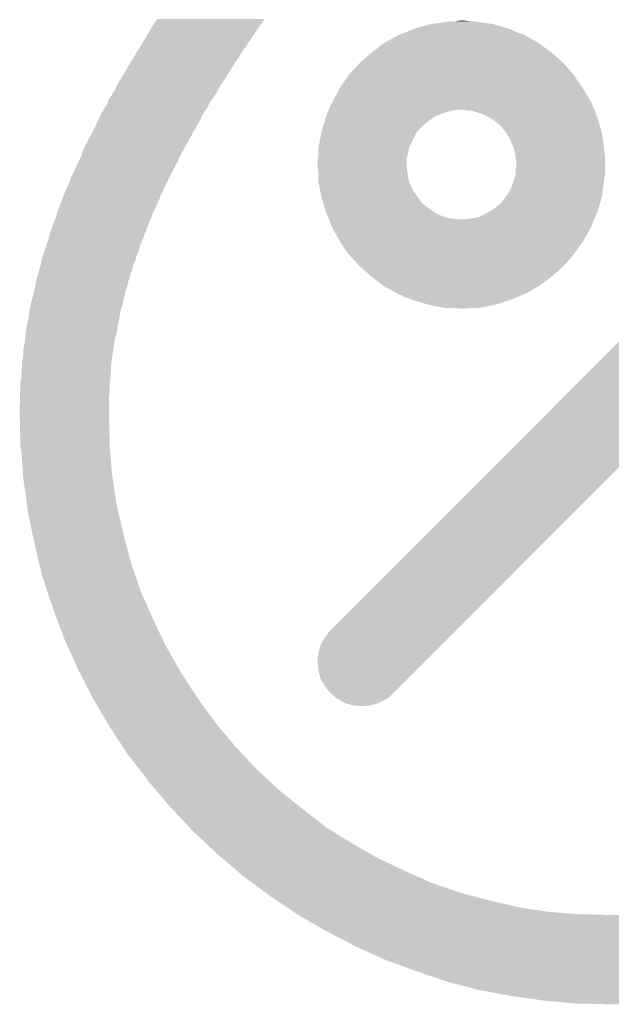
# Model space of a CAD drawing. Extents: x -1.3 to 24.2, y -3.9 to 39.2.
# Tile 15 of 35: x 7.5 to 9.5, y 14.4 to 17.7. Entities that reach past the tile are written whole.
import ezdxf

# ---------------------------------------------------------------- set-up
doc = ezdxf.new("R2010")
doc.units = 0
doc.layers.add('TEMP_HUM_28_CLICK_V100_GTO', color=14, linetype='CONTINUOUS')

msp = doc.modelspace()

# ---------------------------------------------------------------- linework, layer by layer
at = {"layer": 'TEMP_HUM_28_CLICK_V100_GTO'}
for points in [[(7.962904, 17.645388), (7.96798, 17.653002), (8.32358, 17.645388), (8.326124, 17.653002)], [(7.96798, 17.653002), (7.974758, 17.663168), (8.326124, 17.653002), (8.336282, 17.663168)], [(7.974758, 17.663168), (7.97814, 17.66824), (8.336282, 17.663168), (8.33882, 17.66824)], [(7.97814, 17.668242), (7.983856, 17.675862), (8.338822, 17.668242), (8.3439, 17.675862)], [(7.97814, 17.66824), (7.97814, 17.668242), (8.33882, 17.66824), (8.338822, 17.668242)], [(8.846818, 17.64284), (8.897622, 17.65808), (9.164322, 17.64284), (9.113522, 17.65808)], [(8.897622, 17.65808), (8.93572, 17.66316), (9.113522, 17.65808), (9.077962, 17.66316)], [(8.93572, 17.66316), (8.950958, 17.6657), (9.077962, 17.66316), (9.06018, 17.6657)], [(8.950958, 17.6657), (8.976358, 17.66824), (9.06018, 17.6657), (9.03986, 17.66824)], [(8.98652, 17.66824), (8.986788, 17.668278), (9.032238, 17.66824), (9.03186, 17.668278)], [(8.986788, 17.668278), (9.0043, 17.670752), (9.004342, 17.668278), (9.0043, 17.670752)], [(9.004342, 17.668278), (9.006846, 17.67078), (9.03186, 17.668278), (9.006846, 17.67078)], [(7.94385, 17.612362), (7.94639, 17.61744), (8.30072, 17.612362), (8.303262, 17.61744)], [(7.94639, 17.61744), (7.947662, 17.619982), (8.303262, 17.61744), (8.3058, 17.619982)], [(7.947662, 17.619982), (7.949358, 17.622528), (8.3058, 17.619982), (8.308342, 17.622528)], [(7.949358, 17.622528), (7.95274, 17.627602), (8.308342, 17.622528), (8.310882, 17.627602)], [(7.95274, 17.627602), (7.95782, 17.635222), (8.310882, 17.627602), (8.31596, 17.635222)], [(7.95782, 17.635222), (7.960358, 17.6403), (8.31596, 17.635222), (8.318502, 17.6403)], [(7.960358, 17.6403), (7.962902, 17.645382), (8.318502, 17.6403), (8.323574, 17.645382)], [(7.962902, 17.645382), (7.962904, 17.645388), (8.323574, 17.645382), (8.32358, 17.645388)], [(8.74776, 17.59712), (8.79602, 17.62252), (9.260842, 17.59712), (9.215122, 17.62252)], [(8.79602, 17.62252), (8.808718, 17.6276), (9.215122, 17.62252), (9.19988, 17.6276)], [(8.808718, 17.6276), (8.846818, 17.64284), (9.19988, 17.6276), (9.164322, 17.64284)], [(7.922258, 17.5768), (7.92565, 17.581888), (8.275322, 17.5768), (8.280402, 17.581888)], [(7.92565, 17.581888), (7.92734, 17.584422), (8.280402, 17.581888), (8.28167, 17.584422)], [(7.92734, 17.584422), (7.92861, 17.586962), (8.28167, 17.584422), (8.282942, 17.586962)], [(7.92861, 17.586962), (7.932422, 17.594582), (8.282942, 17.586962), (8.28802, 17.594582)], [(7.932422, 17.594582), (7.935806, 17.59966), (8.28802, 17.594582), (8.290562, 17.59966)], [(7.935806, 17.59966), (7.939192, 17.60474), (8.290562, 17.59966), (8.29564, 17.60474)], [(7.939192, 17.60474), (7.94258, 17.609822), (8.29564, 17.60474), (8.299026, 17.609822)], [(7.94258, 17.609822), (7.94385, 17.612362), (8.299026, 17.609822), (8.30072, 17.612362)], [(8.7249, 17.579342), (8.72998, 17.58442), (9.285458, 17.579342), (9.278426, 17.58442)], [(8.72998, 17.58442), (8.74776, 17.59712), (9.278426, 17.58442), (9.260842, 17.59712)], [(7.903636, 17.546328), (7.90702, 17.551402), (8.25754, 17.546328), (8.259234, 17.551402)], [(7.90702, 17.551402), (7.90829, 17.553942), (8.259234, 17.551402), (8.260084, 17.553942)], [(7.90829, 17.553942), (7.910834, 17.559028), (8.260084, 17.553942), (8.265162, 17.559028)], [(7.910834, 17.559028), (7.912102, 17.561562), (8.265162, 17.559028), (8.26643, 17.561562)], [(7.912102, 17.561562), (7.913794, 17.564102), (8.26643, 17.561562), (8.267702, 17.564102)], [(7.913794, 17.564102), (7.918874, 17.571722), (8.267702, 17.564102), (8.27278, 17.571722)], [(7.918874, 17.571722), (7.922258, 17.5768), (8.27278, 17.571722), (8.275322, 17.5768)], [(8.66394, 17.52854), (8.704578, 17.5641), (9.347202, 17.52854), (9.30656, 17.5641)], [(8.704578, 17.5641), (8.7249, 17.579342), (9.30656, 17.5641), (9.285458, 17.579342)], [(7.881622, 17.510762), (7.89178, 17.526002), (8.232986, 17.510762), (8.243146, 17.526002)], [(7.89178, 17.526002), (7.896862, 17.536162), (8.243146, 17.526002), (8.24992, 17.536162)], [(7.896862, 17.536162), (7.900246, 17.54124), (8.24992, 17.536162), (8.252462, 17.54124)], [(7.900246, 17.54124), (7.903636, 17.546328), (8.252462, 17.54124), (8.25754, 17.546328)], [(8.625842, 17.487902), (8.66394, 17.52854), (9.382758, 17.487902), (9.347202, 17.52854)], [(7.86384, 17.480282), (7.866382, 17.485362), (8.21436, 17.480282), (8.2169, 17.485362)], [(7.866382, 17.485362), (7.869768, 17.490442), (8.2169, 17.485362), (8.219442, 17.490442)], [(7.869768, 17.490442), (7.87654, 17.500602), (8.219442, 17.490442), (8.226214, 17.500602)], [(7.87654, 17.500602), (7.881622, 17.510762), (8.226214, 17.500602), (8.232986, 17.510762)], [(8.612292, 17.467578), (8.625838, 17.487898), (9.395462, 17.467578), (9.38276, 17.487898)], [(8.625838, 17.487898), (8.625842, 17.487902), (9.38276, 17.487898), (9.382758, 17.487902)], [(7.843522, 17.442188), (7.84606, 17.4498), (8.188962, 17.442188), (8.194036, 17.4498)], [(7.84606, 17.4498), (7.851142, 17.459962), (8.194036, 17.4498), (8.200812, 17.459962)], [(7.851142, 17.459962), (7.8613, 17.475202), (8.200812, 17.459962), (8.210972, 17.475202)], [(7.8613, 17.475202), (7.86384, 17.480282), (8.210972, 17.475202), (8.21436, 17.480282)], [(8.595362, 17.442182), (8.608906, 17.462498), (9.41324, 17.442182), (9.40054, 17.462498)], [(8.608906, 17.462498), (8.612292, 17.467578), (9.40054, 17.462498), (9.395462, 17.467578)], [(7.818122, 17.401544), (7.82828, 17.416782), (8.164406, 17.401544), (8.174566, 17.416782)], [(7.82828, 17.416782), (7.833362, 17.426942), (8.174566, 17.416782), (8.18134, 17.426942)], [(7.833362, 17.426942), (7.83844, 17.43456), (8.18134, 17.426942), (8.18642, 17.43456)], [(7.83844, 17.43456), (7.84352, 17.442176), (8.18642, 17.43456), (8.188958, 17.442176)], [(7.84352, 17.442176), (7.843522, 17.442188), (8.188958, 17.442176), (8.188962, 17.442188)], [(8.571298, 17.396464), (8.59536, 17.44218), (9.44118, 17.396464), (9.41324, 17.44218)], [(8.59536, 17.44218), (8.595362, 17.442182), (9.41324, 17.44218), (9.41324, 17.442182)], [(7.808808, 17.38122), (7.813894, 17.388848), (8.1534, 17.38122), (8.155942, 17.388848)], [(7.813894, 17.388848), (7.815582, 17.391378), (8.155942, 17.388848), (8.157628, 17.391378)], [(7.815582, 17.391378), (7.818122, 17.401544), (8.157628, 17.391378), (8.164406, 17.401544)], [(8.559164, 17.37106), (8.564882, 17.386302), (9.451342, 17.37106), (9.445246, 17.386302)], [(8.564882, 17.386302), (8.56996, 17.39392), (9.445246, 17.386302), (9.442198, 17.39392)], [(8.56996, 17.39392), (8.571298, 17.396464), (9.442198, 17.39392), (9.44118, 17.396464)], [(7.78764, 17.343122), (7.791454, 17.350748), (8.13054, 17.343122), (8.133082, 17.350748)], [(7.791454, 17.350748), (7.795262, 17.358362), (8.133082, 17.350748), (8.138158, 17.358362)], [(7.795262, 17.358362), (7.80034, 17.365982), (8.138158, 17.358362), (8.143238, 17.365982)], [(7.80034, 17.365982), (7.805422, 17.376142), (8.143238, 17.365982), (8.150014, 17.376142)], [(7.805422, 17.376142), (7.808808, 17.38122), (8.150014, 17.376142), (8.1534, 17.38122)], [(8.549638, 17.34566), (8.551542, 17.35074), (8.91286, 17.34566), (8.920482, 17.35074)], [(8.551542, 17.35074), (8.555352, 17.360898), (8.920482, 17.35074), (8.94842, 17.360898)], [(8.555352, 17.360898), (8.558212, 17.36852), (8.94842, 17.360898), (8.976362, 17.36852)], [(8.558212, 17.36852), (8.559164, 17.37106), (8.976362, 17.36852), (8.994142, 17.37106)], [(9.014464, 17.371058), (9.0043, 17.37106), (9.451342, 17.371058), (9.451342, 17.37106)], [(9.019544, 17.36852), (9.014464, 17.371058), (9.452358, 17.36852), (9.451342, 17.371058)], [(9.06272, 17.360902), (9.037324, 17.36852), (9.455406, 17.360902), (9.452358, 17.36852)], [(9.088124, 17.35074), (9.06272, 17.360902), (9.45947, 17.35074), (9.455406, 17.360902)], [(9.096588, 17.345662), (9.088124, 17.35074), (9.4615, 17.345662), (9.45947, 17.35074)], [(7.7724, 17.3101), (7.776214, 17.317728), (8.11276, 17.3101), (8.115302, 17.317728)], [(7.776214, 17.317728), (7.78002, 17.32534), (8.115302, 17.317728), (8.120376, 17.32534)], [(7.78002, 17.32534), (7.783068, 17.332962), (8.120376, 17.32534), (8.12546, 17.332962)], [(7.783068, 17.332962), (7.7851, 17.33804), (8.12546, 17.332962), (8.127998, 17.33804)], [(7.7851, 17.33804), (7.78764, 17.343122), (8.127998, 17.33804), (8.13054, 17.343122)], [(8.5344, 17.294862), (8.541256, 17.317722), (8.854442, 17.294862), (8.874762, 17.317722)], [(8.541256, 17.317722), (8.54659, 17.3355), (8.874762, 17.317722), (8.89762, 17.3355)], [(8.54659, 17.3355), (8.549638, 17.34566), (8.89762, 17.3355), (8.91286, 17.34566)], [(9.11352, 17.3355), (9.096588, 17.345662), (9.46455, 17.3355), (9.4615, 17.345662)], [(9.136382, 17.317718), (9.11352, 17.3355), (9.469884, 17.317718), (9.46455, 17.3355)], [(9.154162, 17.294858), (9.136382, 17.317718), (9.47674, 17.294858), (9.469884, 17.317718)], [(7.752084, 17.272008), (7.7597, 17.2847), (8.089902, 17.272008), (8.098366, 17.2847)], [(7.7597, 17.2847), (7.76097, 17.28724), (8.098366, 17.2847), (8.10006, 17.28724)], [(7.76097, 17.28724), (7.764784, 17.294868), (8.10006, 17.28724), (8.102602, 17.294868)], [(7.764784, 17.294868), (7.7724, 17.3101), (8.102602, 17.294868), (8.11276, 17.3101)], [(8.524722, 17.244062), (8.534398, 17.29486), (8.829042, 17.244062), (8.854442, 17.29486)], [(8.534398, 17.29486), (8.5344, 17.294862), (8.854442, 17.29486), (8.854442, 17.294862)], [(9.1694, 17.269462), (9.154162, 17.294858), (9.480128, 17.269462), (9.47674, 17.294858)], [(7.740654, 17.249148), (7.74827, 17.26438), (8.077202, 17.249148), (8.08736, 17.26438)], [(7.74827, 17.26438), (7.75208, 17.271998), (8.08736, 17.26438), (8.089898, 17.271998)], [(7.75208, 17.271998), (7.752084, 17.272008), (8.089898, 17.271998), (8.089902, 17.272008)], [(9.174482, 17.25676), (9.1694, 17.269462), (9.48182, 17.25676), (9.480128, 17.269462)], [(9.179562, 17.24406), (9.174482, 17.25676), (9.483938, 17.24406), (9.48182, 17.25676)], [(7.725414, 17.21105), (7.729218, 17.21866), (8.056884, 17.21105), (8.06196, 17.21866)], [(7.729218, 17.21866), (7.72922, 17.218662), (8.06196, 17.21866), (8.06196, 17.218662)], [(7.72922, 17.218662), (7.730746, 17.226288), (8.06196, 17.218662), (8.064502, 17.226288)], [(7.730746, 17.226288), (7.731762, 17.231362), (8.064502, 17.226288), (8.067884, 17.231362)], [(7.731762, 17.231362), (7.73684, 17.24152), (8.067884, 17.231362), (8.07466, 17.24152)], [(7.73684, 17.24152), (7.740654, 17.249148), (8.07466, 17.24152), (8.077202, 17.249148)], [(8.52424, 17.241522), (8.524722, 17.244062), (8.828532, 17.241522), (8.829042, 17.244062)], [(8.52424, 17.218662), (8.52424, 17.241522), (8.82396, 17.218662), (8.828532, 17.241522)], [(8.52424, 17.216124), (8.52424, 17.218662), (8.82396, 17.216124), (8.82396, 17.218662)], [(9.180254, 17.241522), (9.179562, 17.24406), (9.48436, 17.241522), (9.483938, 17.24406)], [(9.18718, 17.216118), (9.180254, 17.241522), (9.48667, 17.216118), (9.48436, 17.241522)], [(7.709916, 17.17802), (7.712966, 17.185648), (8.04164, 17.17802), (8.044182, 17.185648)], [(7.712966, 17.185648), (7.71398, 17.18818), (8.044182, 17.185648), (8.04587, 17.18818)], [(7.71398, 17.18818), (7.720328, 17.20088), (8.04587, 17.18818), (8.05434, 17.20088)], [(7.720328, 17.20088), (7.72414, 17.208504), (8.05434, 17.20088), (8.05688, 17.208504)], [(7.72414, 17.208504), (7.725414, 17.21105), (8.05688, 17.208504), (8.056884, 17.21105)], [(8.5217, 17.185638), (8.521702, 17.205962), (8.82142, 17.185638), (8.82142, 17.205962)], [(8.522624, 17.175482), (8.5217, 17.185638), (8.82142, 17.175482), (8.82142, 17.185638)], [(8.521702, 17.205962), (8.52339, 17.211036), (8.82142, 17.205962), (8.82142, 17.211036)], [(8.52339, 17.211036), (8.52424, 17.213584), (8.82142, 17.211036), (8.82269, 17.213584)], [(8.52424, 17.213584), (8.52424, 17.216124), (8.82269, 17.213584), (8.82396, 17.216124)], [(9.187182, 17.213582), (9.18718, 17.216118), (9.4869, 17.213582), (9.48667, 17.216118)], [(9.187182, 17.203418), (9.187182, 17.213582), (9.4869, 17.203418), (9.4869, 17.213582)], [(9.18972, 17.195796), (9.187182, 17.203418), (9.4869, 17.195796), (9.4869, 17.203418)], [(9.189698, 17.175482), (9.18972, 17.195796), (9.4869, 17.175482), (9.4869, 17.195796)], [(7.694928, 17.14754), (7.698742, 17.155168), (8.0264, 17.14754), (8.028942, 17.155168)], [(7.698742, 17.155168), (7.702548, 17.16278), (8.028942, 17.155168), (8.03402, 17.16278)], [(7.702548, 17.16278), (7.706362, 17.170408), (8.03402, 17.16278), (8.036562, 17.170408)], [(7.706362, 17.170408), (7.7089, 17.17548), (8.036562, 17.170408), (8.039944, 17.17548)], [(7.7089, 17.17548), (7.709916, 17.17802), (8.039944, 17.17548), (8.04164, 17.17802)], [(8.52424, 17.1577), (8.522624, 17.175482), (8.82396, 17.1577), (8.82142, 17.175482)], [(8.52424, 17.132302), (8.52424, 17.1577), (8.82858, 17.132302), (8.82396, 17.1577)], [(9.185656, 17.15008), (9.18718, 17.155156), (9.4869, 17.15008), (9.4869, 17.155156)], [(9.18718, 17.155156), (9.187182, 17.175458), (9.4869, 17.155156), (9.4869, 17.175458)], [(9.187182, 17.175458), (9.189698, 17.175482), (9.4869, 17.175458), (9.4869, 17.175482)], [(7.6835, 17.11706), (7.68604, 17.12214), (8.01116, 17.11706), (8.012852, 17.12214)], [(7.68604, 17.12214), (7.687058, 17.124688), (8.012852, 17.12214), (8.013702, 17.124688)], [(7.687058, 17.124688), (7.690102, 17.1323), (8.013702, 17.124688), (8.01878, 17.1323)], [(7.690102, 17.1323), (7.69112, 17.134842), (8.01878, 17.1323), (8.019626, 17.134842)], [(7.69112, 17.134842), (7.69239, 17.139928), (8.019626, 17.134842), (8.021322, 17.139928)], [(7.69239, 17.139928), (7.69366, 17.145002), (8.021322, 17.139928), (8.024706, 17.145002)], [(7.69366, 17.145002), (7.694928, 17.14754), (8.024706, 17.145002), (8.0264, 17.14754)], [(8.524664, 17.129762), (8.52424, 17.132302), (8.82904, 17.129762), (8.82858, 17.132302)], [(8.52678, 17.11706), (8.524664, 17.129762), (8.834814, 17.11706), (8.82904, 17.129762)], [(9.169398, 17.101816), (9.179562, 17.12976), (9.480004, 17.101816), (9.483996, 17.12976)], [(9.179562, 17.12976), (9.185656, 17.15008), (9.483996, 17.12976), (9.4869, 17.15008)], [(7.667752, 17.081502), (7.671816, 17.091662), (7.99338, 17.081502), (7.998462, 17.091662)], [(7.671816, 17.091662), (7.674864, 17.099284), (7.998462, 17.091662), (8.00354, 17.099284)], [(7.674864, 17.099284), (7.67588, 17.10182), (8.00354, 17.099284), (8.00354, 17.10182)], [(7.67588, 17.101822), (7.679694, 17.109448), (8.003542, 17.101822), (8.006082, 17.109448)], [(7.67588, 17.10182), (7.67588, 17.101822), (8.00354, 17.10182), (8.003542, 17.101822)], [(7.679694, 17.109448), (7.6835, 17.11706), (8.006082, 17.109448), (8.01116, 17.11706)], [(8.529828, 17.10182), (8.52678, 17.11706), (8.84174, 17.10182), (8.834814, 17.11706)], [(8.5344, 17.07896), (8.529828, 17.10182), (8.85698, 17.07896), (8.84174, 17.10182)], [(8.559802, 15.61846), (10.02792, 17.08658), (8.981438, 15.61846), (10.449558, 17.08658)], [(9.15416, 17.07896), (9.169398, 17.101816), (9.47674, 17.07896), (9.480004, 17.101816)], [(7.656576, 17.051022), (7.66064, 17.061178), (7.98068, 17.051022), (7.985758, 17.061178)], [(7.66064, 17.061178), (7.664026, 17.071342), (7.985758, 17.061178), (7.990842, 17.071342)], [(7.664026, 17.071342), (7.66572, 17.07642), (7.990842, 17.071342), (7.99211, 17.07642)], [(7.66572, 17.07642), (7.667752, 17.081502), (7.99211, 17.07642), (7.99338, 17.081502)], [(8.5344, 17.078958), (8.5344, 17.07896), (8.856982, 17.078958), (8.85698, 17.07896)], [(8.541258, 17.056102), (8.5344, 17.078958), (8.874758, 17.056102), (8.856982, 17.078958)], [(8.546592, 17.03832), (8.541258, 17.056102), (8.89762, 17.03832), (8.874758, 17.056102)], [(9.113518, 17.038318), (9.136378, 17.056098), (9.464548, 17.038318), (9.469882, 17.056098)], [(9.136378, 17.056098), (9.154158, 17.078958), (9.469882, 17.056098), (9.47674, 17.078958)], [(9.154158, 17.078958), (9.15416, 17.07896), (9.47674, 17.078958), (9.47674, 17.07896)], [(7.643368, 17.012922), (7.645402, 17.023082), (7.965442, 17.012922), (7.96798, 17.023082)], [(7.645402, 17.023082), (7.649464, 17.033242), (7.96798, 17.023082), (7.97306, 17.033242)], [(7.649464, 17.033242), (7.65251, 17.040856), (7.97306, 17.033242), (7.975616, 17.040856)], [(7.65251, 17.040856), (7.65252, 17.040878), (7.975616, 17.040856), (7.97814, 17.040878)], [(7.65252, 17.040878), (7.656576, 17.051022), (7.97814, 17.040878), (7.98068, 17.051022)], [(8.54964, 17.028158), (8.546592, 17.03832), (8.912864, 17.028158), (8.89762, 17.03832)], [(8.551672, 17.023082), (8.54964, 17.028158), (8.920476, 17.023082), (8.912864, 17.028158)], [(8.556752, 17.010382), (8.551672, 17.023082), (8.948418, 17.010382), (8.920476, 17.023082)], [(9.062718, 17.01038), (9.08812, 17.02308), (9.45388, 17.01038), (9.459322, 17.02308)], [(9.08812, 17.02308), (9.096582, 17.028158), (9.459322, 17.02308), (9.4615, 17.028158)], [(9.096582, 17.028158), (9.113518, 17.038318), (9.4615, 17.028158), (9.464548, 17.038318)], [(7.631684, 16.982442), (7.635748, 16.992602), (7.952742, 16.982442), (7.95528, 16.992602)], [(7.635748, 16.992602), (7.64286, 17.010382), (7.95528, 16.992602), (7.96417, 17.010382)], [(7.64286, 17.010382), (7.643368, 17.012922), (7.96417, 17.010382), (7.965442, 17.012922)], [(8.558784, 17.0053), (8.556752, 17.010382), (8.973818, 17.0053), (8.948418, 17.010382)], [(8.559798, 17.002766), (8.558784, 17.0053), (8.983972, 17.002766), (8.981434, 17.0053)], [(8.5598, 17.00276), (8.559798, 17.002766), (9.014458, 17.00276), (8.983972, 17.002766)], [(8.563864, 16.9926), (8.5598, 17.00276), (9.44626, 16.9926), (9.450614, 17.00276)], [(8.56996, 16.97736), (8.563864, 16.9926), (9.44118, 16.97736), (9.44626, 16.9926)], [(9.014458, 17.00276), (9.03478, 17.0053), (9.450614, 17.00276), (9.451702, 17.0053)], [(9.03478, 17.0053), (9.062718, 17.01038), (9.451702, 17.0053), (9.45388, 17.01038)], [(7.62, 16.944342), (7.622034, 16.954508), (7.937502, 16.944342), (7.940042, 16.954508)], [(7.622034, 16.954508), (7.622542, 16.95704), (7.940042, 16.954508), (7.94173, 16.95704)], [(7.622542, 16.95704), (7.624234, 16.962124), (7.94173, 16.95704), (7.94512, 16.962124)], [(7.624234, 16.962124), (7.62508, 16.964662), (7.94512, 16.962124), (7.945122, 16.964662)], [(7.62508, 16.964662), (7.62762, 16.97228), (7.945122, 16.964662), (7.94766, 16.97228)], [(7.62762, 16.97228), (7.631684, 16.982442), (7.94766, 16.97228), (7.952742, 16.982442)], [(8.569962, 16.977358), (8.56996, 16.97736), (9.44118, 16.977358), (9.44118, 16.97736)], [(8.595362, 16.93164), (8.569962, 16.977358), (9.414712, 16.93164), (9.44118, 16.977358)], [(7.60984, 16.913862), (7.613226, 16.924022), (7.9248, 16.913862), (7.929882, 16.924022)], [(7.613226, 16.924022), (7.616612, 16.934182), (7.929882, 16.924022), (7.93242, 16.934182)], [(7.616612, 16.934182), (7.62, 16.944342), (7.93242, 16.934182), (7.937502, 16.944342)], [(8.59695, 16.9291), (8.595362, 16.93164), (9.413242, 16.9291), (9.414712, 16.93164)], [(8.60806, 16.91132), (8.59695, 16.9291), (9.40069, 16.91132), (9.413242, 16.9291)], [(7.59968, 16.88338), (7.603068, 16.893542), (7.91464, 16.88338), (7.919722, 16.893542)], [(7.603068, 16.893542), (7.60984, 16.913862), (7.919722, 16.893542), (7.9248, 16.913862)], [(8.61314, 16.9037), (8.60806, 16.91132), (9.395312, 16.9037), (9.40069, 16.91132)], [(8.62584, 16.88592), (8.61314, 16.9037), (9.38276, 16.88592), (9.395312, 16.9037)], [(7.59206, 16.8529), (7.592482, 16.855442), (7.903844, 16.8529), (7.90448, 16.855442)], [(7.592482, 16.855442), (7.594178, 16.865602), (7.90448, 16.855442), (7.909562, 16.865602)], [(7.594178, 16.865602), (7.594602, 16.868142), (7.909562, 16.865602), (7.910196, 16.868142)], [(7.594602, 16.868142), (7.59714, 16.875758), (7.910196, 16.868142), (7.9121, 16.875758)], [(7.59714, 16.875758), (7.59968, 16.88338), (7.9121, 16.875758), (7.91464, 16.88338)], [(8.625842, 16.885918), (8.62584, 16.88592), (9.38276, 16.885918), (9.38276, 16.88592)], [(8.66394, 16.845278), (8.625842, 16.885918), (9.3472, 16.845278), (9.38276, 16.885918)], [(7.580448, 16.81226), (7.58335, 16.822422), (7.89178, 16.81226), (7.894322, 16.822422)], [(7.58335, 16.822422), (7.58698, 16.835122), (7.894322, 16.822422), (7.8994, 16.835122)], [(7.58698, 16.835122), (7.59206, 16.8529), (7.8994, 16.835122), (7.903844, 16.8529)], [(8.70458, 16.80972), (8.66394, 16.845278), (9.306562, 16.80972), (9.3472, 16.845278)], [(7.575004, 16.78686), (7.576818, 16.799556), (7.88416, 16.78686), (7.886718, 16.799556)], [(7.576818, 16.799556), (7.57682, 16.799562), (7.886718, 16.799556), (7.887404, 16.799562)], [(7.57682, 16.799562), (7.576824, 16.799578), (7.887404, 16.799562), (7.88924, 16.799578)], [(7.576824, 16.799578), (7.580448, 16.81226), (7.88924, 16.799578), (7.89178, 16.81226)], [(8.724512, 16.79448), (8.70458, 16.80972), (9.28624, 16.79448), (9.306562, 16.80972)], [(8.731154, 16.7894), (8.724512, 16.79448), (9.27862, 16.7894), (9.28624, 16.79448)], [(8.747762, 16.7767), (8.731154, 16.7894), (9.260842, 16.7767), (9.27862, 16.7894)], [(7.566658, 16.7513), (7.569834, 16.764002), (7.874, 16.7513), (7.876542, 16.764002)], [(7.569834, 16.764002), (7.57301, 16.776702), (7.876542, 16.764002), (7.88162, 16.776702)], [(7.57301, 16.776702), (7.57428, 16.781782), (7.88162, 16.776702), (7.88289, 16.781782)], [(7.57428, 16.781782), (7.575004, 16.78686), (7.88289, 16.781782), (7.88416, 16.78686)], [(8.747766, 16.776698), (8.747762, 16.7767), (9.26084, 16.776698), (9.260842, 16.7767)], [(8.796018, 16.7513), (8.747766, 16.776698), (9.21512, 16.7513), (9.26084, 16.776698)], [(7.55904, 16.72082), (7.560944, 16.72844), (7.867394, 16.72082), (7.86892, 16.72844)], [(7.560944, 16.72844), (7.563484, 16.738602), (7.86892, 16.72844), (7.87146, 16.738602)], [(7.563484, 16.738602), (7.56412, 16.741142), (7.87146, 16.738602), (7.87146, 16.741142)], [(7.56412, 16.741142), (7.566658, 16.7513), (7.87146, 16.741142), (7.874, 16.7513)], [(8.803642, 16.74876), (8.796018, 16.7513), (9.20877, 16.74876), (9.21512, 16.7513)], [(8.811258, 16.743682), (8.803642, 16.74876), (9.196074, 16.743682), (9.20877, 16.74876)], [(8.84682, 16.73098), (8.811258, 16.743682), (9.164322, 16.73098), (9.196074, 16.743682)], [(8.897618, 16.71574), (8.84682, 16.73098), (9.11352, 16.71574), (9.164322, 16.73098)], [(7.55142, 16.675102), (7.553112, 16.69034), (7.85622, 16.675102), (7.85876, 16.69034)], [(7.553112, 16.69034), (7.55396, 16.69796), (7.85876, 16.69034), (7.860284, 16.69796)], [(7.55396, 16.69796), (7.555088, 16.703042), (7.860284, 16.69796), (7.861302, 16.703042)], [(7.555088, 16.703042), (7.55791, 16.715742), (7.861302, 16.703042), (7.86638, 16.715742)], [(7.55791, 16.715742), (7.55904, 16.72082), (7.86638, 16.715742), (7.867394, 16.72082)], [(8.937624, 16.70812), (8.897618, 16.71574), (9.07288, 16.70812), (9.11352, 16.71574)], [(8.950958, 16.70558), (8.937624, 16.70812), (9.060178, 16.70558), (9.07288, 16.70812)], [(9.0043, 16.70304), (8.978902, 16.70558), (9.006842, 16.70304), (9.03224, 16.70558)], [(7.54634, 16.65224), (7.548596, 16.6624), (7.851986, 16.65224), (7.85368, 16.6624)], [(7.548596, 16.6624), (7.551418, 16.6751), (7.85368, 16.6624), (7.85622, 16.6751)], [(7.551418, 16.6751), (7.55142, 16.675102), (7.85622, 16.6751), (7.85622, 16.675102)], [(7.540798, 16.61922), (7.54126, 16.6243), (7.84606, 16.61922), (7.846906, 16.6243)], [(7.54126, 16.6243), (7.543106, 16.63446), (7.846906, 16.6243), (7.8486, 16.63446)], [(7.543106, 16.63446), (7.545416, 16.64716), (7.8486, 16.63446), (7.85114, 16.64716)], [(7.545416, 16.64716), (7.54634, 16.65224), (7.85114, 16.64716), (7.851986, 16.65224)], [(7.537702, 16.58874), (7.53872, 16.593822), (7.83844, 16.58874), (7.839286, 16.593822)], [(7.53872, 16.59636), (7.539412, 16.603982), (7.83971, 16.59636), (7.840982, 16.603982)], [(7.53872, 16.593822), (7.53872, 16.59636), (7.839286, 16.593822), (7.83971, 16.59636)], [(7.539412, 16.603982), (7.540798, 16.61922), (7.840982, 16.603982), (7.84606, 16.61922)], [(7.53364, 16.568422), (7.537702, 16.58874), (7.835536, 16.568422), (7.83844, 16.58874)], [(7.53364, 16.553182), (7.53364, 16.568422), (7.83336, 16.553182), (7.835536, 16.568422)], [(7.52856, 16.520162), (7.530904, 16.5354), (7.828914, 16.520162), (7.83082, 16.5354)], [(7.530904, 16.5354), (7.53364, 16.553182), (7.83082, 16.5354), (7.83336, 16.553182)], [(7.52602, 16.47444), (7.52747, 16.494762), (7.826022, 16.47444), (7.82828, 16.494762)], [(7.52747, 16.494762), (7.52856, 16.509998), (7.82828, 16.494762), (7.82828, 16.509998)], [(7.52856, 16.51508), (7.52856, 16.520162), (7.82828, 16.51508), (7.828914, 16.520162)], [(7.52856, 16.509998), (7.52856, 16.51508), (7.82828, 16.509998), (7.82828, 16.51508)], [(7.52322, 16.44904), (7.523482, 16.459202), (7.8232, 16.44904), (7.824328, 16.459202)], [(7.523482, 16.459202), (7.52602, 16.466824), (7.824328, 16.459202), (7.825174, 16.466824)], [(7.52602, 16.466824), (7.52602, 16.47444), (7.825174, 16.466824), (7.826022, 16.47444)], [(7.522504, 16.421104), (7.52322, 16.44904), (7.8232, 16.421104), (7.8232, 16.44904)], [(7.52094, 16.36014), (7.522308, 16.413476), (7.82066, 16.36014), (7.82066, 16.413476)], [(7.522308, 16.413476), (7.522504, 16.421104), (7.82066, 16.413476), (7.8232, 16.421104)], [(7.52094, 16.3449), (7.52094, 16.36014), (7.82066, 16.3449), (7.82066, 16.36014)], [(7.523276, 16.25854), (7.52094, 16.3449), (7.8232, 16.25854), (7.82066, 16.3449)], [(7.52348, 16.25092), (7.523276, 16.25854), (7.8232, 16.25092), (7.8232, 16.25854)], [(7.52348, 16.248378), (7.52348, 16.25092), (7.8232, 16.248378), (7.8232, 16.25092)], [(7.52348, 16.240764), (7.52348, 16.248378), (7.823786, 16.240764), (7.8232, 16.248378)], [(7.526018, 16.233142), (7.52348, 16.240764), (7.824374, 16.233142), (7.823786, 16.240764)], [(7.532154, 16.14932), (7.526018, 16.233142), (7.83082, 16.14932), (7.824374, 16.233142)], [(7.53364, 16.128998), (7.532154, 16.14932), (7.83387, 16.128998), (7.83082, 16.14932)], [(7.54126, 16.08074), (7.53364, 16.128998), (7.841108, 16.08074), (7.83387, 16.128998)], [(7.545388, 16.04772), (7.54126, 16.08074), (7.84606, 16.04772), (7.841108, 16.08074)], [(7.54888, 16.01978), (7.545388, 16.04772), (7.852508, 16.01978), (7.84606, 16.04772)], [(7.563766, 15.94866), (7.54888, 16.01978), (7.86892, 15.94866), (7.852508, 16.01978)], [(7.57174, 15.91056), (7.563766, 15.94866), (7.878948, 15.91056), (7.86892, 15.94866)], [(7.585652, 15.85214), (7.57174, 15.91056), (7.894322, 15.85214), (7.878948, 15.91056)], [(7.597142, 15.80388), (7.585652, 15.85214), (7.910832, 15.80388), (7.894322, 15.85214)], [(7.613228, 15.75562), (7.597142, 15.80388), (7.92734, 15.75562), (7.910832, 15.80388)], [(7.6327, 15.6972), (7.613228, 15.75562), (7.953306, 15.6972), (7.92734, 15.75562)], [(7.645084, 15.66418), (7.6327, 15.6972), (7.96798, 15.66418), (7.953306, 15.6972)], [(7.651752, 15.646398), (7.645084, 15.66418), (7.9756, 15.646398), (7.96798, 15.66418)], [(7.654602, 15.638796), (7.651752, 15.646398), (7.97814, 15.638796), (7.9756, 15.646398)], [(7.65461, 15.638776), (7.654602, 15.638796), (7.980664, 15.638776), (7.97814, 15.638796)], [(7.657466, 15.631162), (7.65461, 15.638776), (7.98322, 15.631162), (7.980664, 15.638776)], [(7.6708, 15.5956), (7.657466, 15.631162), (8.000228, 15.5956), (7.98322, 15.631162)], [(8.53186, 15.575282), (8.547098, 15.60068), (8.93826, 15.575282), (8.963658, 15.60068)], [(8.547098, 15.60068), (8.55218, 15.6083), (8.963658, 15.60068), (8.971278, 15.6083)], [(8.55218, 15.6083), (8.559802, 15.61846), (8.971278, 15.6083), (8.981438, 15.61846)], [(7.681088, 15.57274), (7.6708, 15.5956), (8.01116, 15.57274), (8.000228, 15.5956)], [(7.71652, 15.493998), (7.681088, 15.57274), (8.056158, 15.493998), (8.01116, 15.57274)], [(8.52424, 15.547344), (8.53186, 15.575282), (8.910322, 15.547344), (8.93826, 15.575282)], [(8.5217, 15.519398), (8.521702, 15.532102), (8.882376, 15.519398), (8.89508, 15.532102)], [(8.521702, 15.532102), (8.52424, 15.539724), (8.89508, 15.532102), (8.902702, 15.539724)], [(8.52424, 15.539724), (8.52424, 15.547344), (8.902702, 15.539724), (8.910322, 15.547344)], [(8.52424, 15.488922), (8.5217, 15.519398), (8.8519, 15.488922), (8.882376, 15.519398)], [(7.72173, 15.48384), (7.71652, 15.493998), (8.061962, 15.48384), (8.056158, 15.493998)], [(7.766018, 15.39748), (7.72173, 15.48384), (8.11784, 15.39748), (8.061962, 15.48384)], [(8.52932, 15.47114), (8.52424, 15.488922), (8.834118, 15.47114), (8.8519, 15.488922)], [(8.531858, 15.46098), (8.52932, 15.47114), (8.823958, 15.46098), (8.834118, 15.47114)], [(8.547098, 15.435582), (8.531858, 15.46098), (8.79856, 15.435582), (8.823958, 15.46098)], [(8.55472, 15.425422), (8.547098, 15.435582), (8.7884, 15.425422), (8.79856, 15.435582)], [(8.559798, 15.420342), (8.55472, 15.425422), (8.78332, 15.420342), (8.7884, 15.425422)], [(8.564878, 15.412722), (8.559798, 15.420342), (8.7757, 15.412722), (8.78332, 15.420342)], [(8.5725, 15.40764), (8.564878, 15.412722), (8.770618, 15.40764), (8.7757, 15.412722)], [(8.57758, 15.40256), (8.5725, 15.40764), (8.765538, 15.40256), (8.770618, 15.40764)], [(8.580118, 15.400022), (8.57758, 15.40256), (8.762154, 15.400022), (8.765538, 15.40256)], [(8.587738, 15.39494), (8.580118, 15.400022), (8.755378, 15.39494), (8.762154, 15.400022)], [(7.76732, 15.39494), (7.766018, 15.39748), (8.119688, 15.39494), (8.11784, 15.39748)], [(7.81565, 15.31366), (7.76732, 15.39494), (8.1788, 15.31366), (8.119688, 15.39494)], [(8.58774, 15.394938), (8.587738, 15.39494), (8.755374, 15.394938), (8.755378, 15.39494)], [(8.604676, 15.384778), (8.58774, 15.394938), (8.735058, 15.384778), (8.755374, 15.394938)], [(8.613138, 15.3797), (8.604676, 15.384778), (8.727444, 15.3797), (8.735058, 15.384778)], [(8.613146, 15.379698), (8.613138, 15.3797), (8.727442, 15.379698), (8.727444, 15.3797)], [(8.641078, 15.37208), (8.613146, 15.379698), (8.699498, 15.37208), (8.727442, 15.379698)], [(8.671558, 15.36954), (8.641078, 15.37208), (8.671558, 15.36954), (8.699498, 15.37208)], [(7.8232, 15.30096), (7.81565, 15.31366), (8.189452, 15.30096), (8.1788, 15.31366)], [(7.866038, 15.23492), (7.8232, 15.30096), (8.24484, 15.23492), (8.189452, 15.30096)], [(7.88416, 15.20698), (7.866038, 15.23492), (8.270854, 15.20698), (8.24484, 15.23492)], [(7.920422, 15.16126), (7.88416, 15.20698), (8.31342, 15.16126), (8.270854, 15.20698)], [(7.94258, 15.13332), (7.920422, 15.16126), (8.343358, 15.13332), (8.31342, 15.16126)], [(7.95274, 15.11808), (7.94258, 15.13332), (8.359686, 15.11808), (8.343358, 15.13332)], [(7.976572, 15.09014), (7.95274, 15.11808), (8.389622, 15.09014), (8.359686, 15.11808)], [(8.0264, 15.03172), (7.976572, 15.09014), (8.462062, 15.03172), (8.389622, 15.09014)], [(8.031164, 15.02664), (8.0264, 15.03172), (8.46836, 15.02664), (8.462062, 15.03172)], [(8.052594, 15.00378), (8.031164, 15.02664), (8.498836, 15.00378), (8.46836, 15.02664)], [(8.057344, 14.998714), (8.052594, 15.00378), (8.501378, 14.998714), (8.498836, 15.00378)], [(8.057358, 14.9987), (8.057344, 14.998714), (8.503916, 14.9987), (8.501378, 14.998714)], [(8.06212, 14.99362), (8.057358, 14.9987), (8.51154, 14.99362), (8.503916, 14.9987)], [(8.090694, 14.96314), (8.06212, 14.99362), (8.54964, 14.96314), (8.51154, 14.99362)], [(8.1026, 14.95044), (8.090694, 14.96314), (8.570202, 14.95044), (8.54964, 14.96314)], [(8.14595, 14.9098), (8.1026, 14.95044), (8.636, 14.9098), (8.570202, 14.95044)], [(8.183882, 14.874238), (8.14595, 14.9098), (8.698236, 14.874238), (8.636, 14.9098)], [(8.201748, 14.859), (8.183882, 14.874238), (8.724902, 14.859), (8.698236, 14.874238)], [(8.252374, 14.81582), (8.201748, 14.859), (8.81634, 14.81582), (8.724902, 14.859)], [(8.27024, 14.80058), (8.252374, 14.81582), (8.850632, 14.80058), (8.81634, 14.81582)], [(8.304434, 14.77518), (8.27024, 14.80058), (8.907782, 14.77518), (8.850632, 14.80058)], [(8.348884, 14.74216), (8.304434, 14.77518), (9.0043, 14.74216), (8.907782, 14.77518)], [(8.35914, 14.73454), (8.348884, 14.74216), (9.033256, 14.73454), (9.0043, 14.74216)], [(8.385454, 14.71676), (8.35914, 14.73454), (9.10082, 14.71676), (9.033256, 14.73454)], [(8.419286, 14.6939), (8.385454, 14.71676), (9.19988, 14.6939), (9.10082, 14.71676)], [(8.434322, 14.68374), (8.419286, 14.6939), (9.265918, 14.68374), (9.19988, 14.6939)], [(8.44184, 14.67866), (8.434322, 14.68374), (9.30148, 14.67866), (9.268458, 14.68374)], [(8.453118, 14.67104), (8.44184, 14.67866), (9.40054, 14.67104), (9.30148, 14.67866)], [(8.45312, 14.671038), (8.453118, 14.67104), (9.408236, 14.671038), (9.40816, 14.67104)], [(8.457504, 14.6685), (8.45312, 14.671038), (9.50468, 14.6685), (9.408236, 14.671038)], [(8.54964, 14.61516), (8.457504, 14.6685), (10.46226, 14.61516), (10.554394, 14.6685)], [(8.63346, 14.57198), (8.54964, 14.61516), (10.378058, 14.57198), (10.46226, 14.61516)], [(8.64616, 14.56436), (8.63346, 14.57198), (10.3632, 14.56436), (10.378058, 14.57198)], [(8.747762, 14.51864), (8.64616, 14.56436), (10.26414, 14.51864), (10.3632, 14.56436)], [(8.8519, 14.48054), (8.747762, 14.51864), (10.16, 14.48054), (10.26414, 14.51864)], [(8.956036, 14.444982), (8.8519, 14.48054), (10.05332, 14.444982), (10.16, 14.48054)], [(8.95604, 14.44498), (8.956036, 14.444982), (10.05331, 14.44498), (10.05332, 14.444982)], [(9.053022, 14.41958), (8.95604, 14.44498), (9.94664, 14.41958), (10.05331, 14.44498)], [(9.06272, 14.41704), (9.053022, 14.41958), (9.934504, 14.41704), (9.94664, 14.41958)], [(9.171942, 14.39672), (9.06272, 14.41704), (9.83742, 14.39672), (9.934504, 14.41704)], [(9.226552, 14.3891), (9.171942, 14.39672), (9.77646, 14.3891), (9.83742, 14.39672)], [(9.28116, 14.38148), (9.226552, 14.3891), (9.728202, 14.38148), (9.77646, 14.3891)], [(9.38784, 14.37132), (9.28116, 14.38148), (9.624062, 14.37132), (9.728202, 14.38148)], [(9.49706, 14.36878), (9.40562, 14.37132), (9.50722, 14.36878), (9.61644, 14.37132)]]:
    msp.add_solid(points, dxfattribs=at)

doc.saveas('drawing.dxf')
